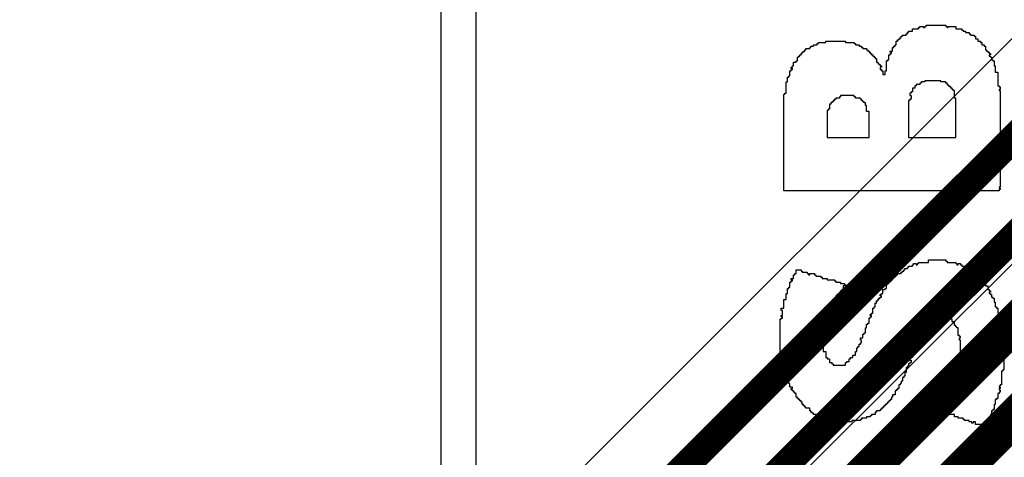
# Model space of a CAD drawing. Header units: millimetres. Extents: x -0.08 to 3.17, y -0.08 to 4.88.
# Tile 123 of 256: x 0.54 to 0.75, y 2.88 to 2.97. Entities that reach past the tile are written whole.
import ezdxf

# ---------------------------------------------------------------- set-up
doc = ezdxf.new("R2010")
doc.units = ezdxf.units.MM
doc.header["$MEASUREMENT"] = 0
for name, color, linetype in [('MidLayer2', 76, 'Continuous'), ('TopLayer', 1, 'Continuous'), ('TopOverlay', 2, 'Continuous')]:
    doc.layers.add(name, color=color, linetype=linetype)

msp = doc.modelspace()

# ---------------------------------------------------------------- linework, layer by layer
at = {"layer": 'MidLayer2'}
msp.add_line((0.86552, 3.03619), (0.64623, 2.8169), dxfattribs=at)
at = {"layer": 'MidLayer2', "const_width": 0.00787}
for points in [[(0.65276, 2.81037), (0.88569, 3.04331)], [(0.66575, 2.80368), (0.88963, 3.02756)]]:
    msp.add_lwpolyline(points, dxfattribs=at)
at = {"layer": 'TopLayer'}
msp.add_line((0.7866, 3.00474), (0.61089, 2.82903), dxfattribs=at)
at = {"layer": 'TopLayer', "const_width": 0.00591}
for points in [[(0.61712, 2.81397), (0.79724, 2.99409)], [(0.52179, 2.69783), (0.79837, 2.97441)], [(0.4988, 2.65649), (0.79704, 2.95472)], [(0.53543, 2.67344), (0.79704, 2.93504)]]:
    msp.add_lwpolyline(points, dxfattribs=at)
at = {"layer": 'TopOverlay'}
for p, q in [((0.63153, 2.75742), (0.63153, 3.06011)), ((0.63881, 3.05257), (0.63881, 2.76496)), ((0.73191, 2.97169), (0.73191, 2.97195)), ((0.73191, 2.97195), (0.73217, 2.97195)), ((0.73217, 2.97195), (0.73217, 2.97221)), ((0.73217, 2.97221), (0.73295, 2.97221)), ((0.73295, 2.97221), (0.73295, 2.97195)), ((0.73295, 2.97195), (0.73321, 2.97195)), ((0.73321, 2.97195), (0.73321, 2.97221)), ((0.73321, 2.97221), (0.73347, 2.97221)), ((0.73347, 2.97221), (0.73347, 2.97247)), ((0.73347, 2.97247), (0.73763, 2.97247)), ((0.73763, 2.97247), (0.73763, 2.97221)), ((0.73763, 2.97221), (0.73789, 2.97221)), ((0.73789, 2.97221), (0.73789, 2.97195)), ((0.73789, 2.97195), (0.73815, 2.97195)), ((0.73815, 2.97195), (0.73815, 2.97221)), ((0.73815, 2.97221), (0.73971, 2.97221)), ((0.73971, 2.97221), (0.73971, 2.97169)), ((0.728, 2.96961), (0.728, 2.96987)), ((0.728, 2.96987), (0.72826, 2.96987)), ((0.72826, 2.96987), (0.72826, 2.97013)), ((0.72826, 2.97013), (0.72852, 2.97013)), ((0.72852, 2.97013), (0.72852, 2.97039)), ((0.72852, 2.97039), (0.7293, 2.97039)), ((0.7293, 2.97039), (0.7293, 2.97065)), ((0.7293, 2.97065), (0.72956, 2.97065)), ((0.72956, 2.97065), (0.72956, 2.97091)), ((0.72956, 2.97091), (0.72982, 2.97091)), ((0.72982, 2.97091), (0.72982, 2.97117)), ((0.72982, 2.97117), (0.7306, 2.97117)), ((0.7306, 2.97117), (0.7306, 2.97169)), ((0.7306, 2.97169), (0.73191, 2.97169)), ((0.73971, 2.97169), (0.74101, 2.97169)), ((0.74101, 2.97169), (0.74101, 2.97143)), ((0.74101, 2.97143), (0.74127, 2.97143)), ((0.74127, 2.97143), (0.74127, 2.97117)), ((0.74127, 2.97117), (0.74179, 2.97117)), ((0.74179, 2.97117), (0.74179, 2.97091)), ((0.74179, 2.97091), (0.74257, 2.97091)), ((0.74257, 2.97091), (0.74257, 2.97065)), ((0.74257, 2.97065), (0.74283, 2.97065)), ((0.74283, 2.97065), (0.74283, 2.97039)), ((0.74283, 2.97039), (0.74361, 2.97039)), ((0.74361, 2.97039), (0.74361, 2.97013)), ((0.74361, 2.97013), (0.74387, 2.97013)), ((0.74387, 2.97013), (0.74387, 2.96961)), ((0.70902, 2.96753), (0.70902, 2.96779)), ((0.70902, 2.96779), (0.70928, 2.96779)), ((0.70928, 2.96779), (0.70928, 2.96805)), ((0.70928, 2.96805), (0.7098, 2.96805)), ((0.7098, 2.96805), (0.7098, 2.96831)), ((0.7098, 2.96831), (0.71058, 2.96831)), ((0.71058, 2.96831), (0.71058, 2.96857)), ((0.71058, 2.96857), (0.71084, 2.96857)), ((0.71084, 2.96857), (0.71084, 2.96883)), ((0.71084, 2.96883), (0.7124, 2.96883)), ((0.7124, 2.96883), (0.7124, 2.96909)), ((0.7124, 2.96909), (0.71656, 2.96909)), ((0.71656, 2.96909), (0.71656, 2.96883)), ((0.71656, 2.96883), (0.71838, 2.96883)), ((0.71838, 2.96883), (0.71838, 2.96857)), ((0.71838, 2.96857), (0.71864, 2.96857)), ((0.71864, 2.96857), (0.71864, 2.96831)), ((0.71864, 2.96831), (0.71942, 2.96831)), ((0.71942, 2.96831), (0.71942, 2.96805)), ((0.71942, 2.96805), (0.71994, 2.96805)), ((0.71994, 2.96805), (0.71994, 2.96779)), ((0.71994, 2.96779), (0.7202, 2.96779)), ((0.7202, 2.96779), (0.7202, 2.96753)), ((0.72644, 2.96701), (0.72644, 2.96779)), ((0.72644, 2.96779), (0.7267, 2.96779)), ((0.7267, 2.96779), (0.7267, 2.96805)), ((0.7267, 2.96805), (0.72696, 2.96805)), ((0.72696, 2.96805), (0.72696, 2.96831)), ((0.72696, 2.96831), (0.72722, 2.96831)), ((0.72722, 2.96831), (0.72722, 2.96909)), ((0.72722, 2.96909), (0.72748, 2.96909)), ((0.72748, 2.96909), (0.72748, 2.96935)), ((0.72748, 2.96935), (0.72774, 2.96935)), ((0.72774, 2.96935), (0.72774, 2.96961)), ((0.72774, 2.96961), (0.728, 2.96961)), ((0.74387, 2.96961), (0.74439, 2.96961)), ((0.74439, 2.96961), (0.74439, 2.96909)), ((0.74439, 2.96909), (0.74491, 2.96909)), ((0.74491, 2.96909), (0.74491, 2.96883)), ((0.74491, 2.96883), (0.74517, 2.96883)), ((0.74517, 2.96883), (0.74517, 2.96831)), ((0.74517, 2.96831), (0.74569, 2.96831)), ((0.74569, 2.96831), (0.74569, 2.96805)), ((0.74569, 2.96805), (0.74595, 2.96805)), ((0.74595, 2.96805), (0.74595, 2.96727)), ((0.70642, 2.96493), (0.70642, 2.96571)), ((0.70642, 2.96571), (0.70668, 2.96571)), ((0.70668, 2.96571), (0.70668, 2.96597)), ((0.70668, 2.96597), (0.70694, 2.96597)), ((0.70694, 2.96597), (0.70694, 2.96623)), ((0.70694, 2.96623), (0.7072, 2.96623)), ((0.7072, 2.96623), (0.7072, 2.96649)), ((0.7072, 2.96649), (0.70746, 2.96649)), ((0.70746, 2.96649), (0.70746, 2.96675)), ((0.70746, 2.96675), (0.70772, 2.96675)), ((0.70772, 2.96675), (0.70772, 2.96701)), ((0.70772, 2.96701), (0.70798, 2.96701)), ((0.70798, 2.96701), (0.70798, 2.96727)), ((0.70798, 2.96727), (0.70824, 2.96727)), ((0.70824, 2.96727), (0.70824, 2.96753)), ((0.70824, 2.96753), (0.70902, 2.96753)), ((0.7202, 2.96753), (0.72098, 2.96753)), ((0.72098, 2.96753), (0.72098, 2.96727)), ((0.72098, 2.96727), (0.72124, 2.96727)), ((0.72124, 2.96727), (0.72124, 2.96701)), ((0.72124, 2.96701), (0.7215, 2.96701)), ((0.7215, 2.96701), (0.7215, 2.96675)), ((0.7215, 2.96675), (0.72176, 2.96675)), ((0.72176, 2.96675), (0.72176, 2.96649)), ((0.72176, 2.96649), (0.72202, 2.96649)), ((0.72202, 2.96649), (0.72202, 2.96623)), ((0.72202, 2.96623), (0.72228, 2.96623)), ((0.72228, 2.96623), (0.72228, 2.96597)), ((0.72228, 2.96597), (0.72254, 2.96597)), ((0.72254, 2.96597), (0.72254, 2.96571)), ((0.72254, 2.96571), (0.7228, 2.96571)), ((0.7228, 2.96571), (0.7228, 2.96545)), ((0.72566, 2.96519), (0.72566, 2.96623)), ((0.72566, 2.96623), (0.72592, 2.96623)), ((0.72592, 2.96675), (0.72592, 2.96701)), ((0.72592, 2.96701), (0.72644, 2.96701)), ((0.72618, 2.96675), (0.72592, 2.96675)), ((0.72592, 2.96623), (0.72592, 2.96649)), ((0.72592, 2.96649), (0.72618, 2.96649)), ((0.72618, 2.96649), (0.72618, 2.96675)), ((0.74595, 2.96727), (0.74621, 2.96727)), ((0.74621, 2.96727), (0.74621, 2.96701)), ((0.74621, 2.96701), (0.74647, 2.96701)), ((0.74647, 2.96701), (0.74647, 2.96675)), ((0.74647, 2.96675), (0.74673, 2.96675)), ((0.74673, 2.96675), (0.74673, 2.96649)), ((0.74673, 2.96649), (0.74699, 2.96649)), ((0.74699, 2.96623), (0.74673, 2.96623)), ((0.74673, 2.96623), (0.74673, 2.96597)), ((0.74673, 2.96597), (0.74699, 2.96597)), ((0.74699, 2.96649), (0.74699, 2.96623)), ((0.74699, 2.96597), (0.74699, 2.96571)), ((0.74699, 2.96571), (0.74725, 2.96571)), ((0.74725, 2.96571), (0.74725, 2.96519)), ((0.70538, 2.96363), (0.70538, 2.96389)), ((0.70538, 2.96389), (0.70564, 2.96389)), ((0.70564, 2.96389), (0.70564, 2.96467)), ((0.70564, 2.96467), (0.70616, 2.96467)), ((0.70616, 2.96467), (0.70616, 2.96493)), ((0.70616, 2.96493), (0.70642, 2.96493)), ((0.7228, 2.96545), (0.72306, 2.96545)), ((0.72306, 2.96545), (0.72306, 2.96467)), ((0.72306, 2.96467), (0.72332, 2.96467)), ((0.72332, 2.96467), (0.72332, 2.96441)), ((0.72332, 2.96441), (0.72358, 2.96441)), ((0.72358, 2.96441), (0.72358, 2.96415)), ((0.72358, 2.96415), (0.72384, 2.96415)), ((0.72384, 2.96415), (0.72384, 2.96389)), ((0.72384, 2.96389), (0.7241, 2.96389)), ((0.7241, 2.96389), (0.7241, 2.96363)), ((0.72514, 2.96285), (0.72514, 2.96493)), ((0.72514, 2.96493), (0.7254, 2.96493)), ((0.7254, 2.96493), (0.7254, 2.96519)), ((0.7254, 2.96519), (0.72566, 2.96519)), ((0.74725, 2.96519), (0.74751, 2.96519)), ((0.74751, 2.96519), (0.74751, 2.96493)), ((0.74751, 2.96493), (0.74777, 2.96493)), ((0.74777, 2.96493), (0.74777, 2.96389)), ((0.74777, 2.96389), (0.74803, 2.96389)), ((0.74803, 2.96389), (0.74803, 2.96259)), ((0.7046, 2.96155), (0.7046, 2.96181)), ((0.7046, 2.96181), (0.70486, 2.96181)), ((0.70486, 2.96181), (0.70486, 2.96285)), ((0.70486, 2.96285), (0.70512, 2.96285)), ((0.70512, 2.96337), (0.70512, 2.96363)), ((0.70512, 2.96363), (0.70538, 2.96363)), ((0.70538, 2.96337), (0.70512, 2.96337)), ((0.70512, 2.96285), (0.70512, 2.96311)), ((0.70512, 2.96311), (0.70538, 2.96311)), ((0.70538, 2.96311), (0.70538, 2.96337)), ((0.7241, 2.96363), (0.72384, 2.96363)), ((0.72384, 2.96363), (0.72384, 2.96311)), ((0.72384, 2.96311), (0.7241, 2.96311)), ((0.7241, 2.96311), (0.7241, 2.96285)), ((0.7241, 2.96285), (0.72436, 2.96285)), ((0.72436, 2.96285), (0.72436, 2.96207)), ((0.72436, 2.96207), (0.72488, 2.96207)), ((0.72488, 2.96207), (0.72488, 2.96285)), ((0.72488, 2.96285), (0.72514, 2.96285)), ((0.74803, 2.96259), (0.74855, 2.96259)), ((0.74855, 2.96259), (0.74855, 2.95973)), ((0.70408, 2.95817), (0.70408, 2.96051)), ((0.70408, 2.96051), (0.70434, 2.96051)), ((0.70434, 2.96051), (0.70434, 2.96155)), ((0.70434, 2.96155), (0.7046, 2.96155)), ((0.73139, 2.95973), (0.73113, 2.95973)), ((0.73113, 2.95973), (0.73113, 2.95921)), ((0.73217, 2.95999), (0.73139, 2.95999)), ((0.73139, 2.95999), (0.73139, 2.95973)), ((0.73243, 2.96025), (0.73217, 2.96025)), ((0.73217, 2.96025), (0.73217, 2.95999)), ((0.73321, 2.96051), (0.73243, 2.96051)), ((0.73243, 2.96051), (0.73243, 2.96025)), ((0.73659, 2.96077), (0.73321, 2.96077)), ((0.73321, 2.96077), (0.73321, 2.96051)), ((0.73659, 2.96051), (0.73659, 2.96077)), ((0.73763, 2.96051), (0.73659, 2.96051)), ((0.73763, 2.96025), (0.73763, 2.96051)), ((0.73789, 2.96025), (0.73763, 2.96025)), ((0.73789, 2.95999), (0.73789, 2.96025)), ((0.73815, 2.95999), (0.73789, 2.95999)), ((0.73815, 2.95973), (0.73815, 2.95999)), ((0.73841, 2.95973), (0.73815, 2.95973)), ((0.73841, 2.95947), (0.73841, 2.95973)), ((0.74855, 2.95973), (0.74881, 2.95973)), ((0.74881, 2.95973), (0.74881, 2.95947)), ((0.70356, 2.93763), (0.70356, 2.95791)), ((0.70356, 2.95791), (0.70382, 2.95791)), ((0.70382, 2.95791), (0.70382, 2.95817)), ((0.70382, 2.95817), (0.70408, 2.95817)), ((0.71838, 2.95765), (0.71552, 2.95765)), ((0.71552, 2.95765), (0.71552, 2.95739)), ((0.71838, 2.95739), (0.71838, 2.95765)), ((0.73034, 2.95817), (0.73008, 2.95817)), ((0.73008, 2.95817), (0.73008, 2.95765)), ((0.73008, 2.95765), (0.73034, 2.95765)), ((0.7306, 2.95843), (0.73034, 2.95843)), ((0.73034, 2.95843), (0.73034, 2.95817)), ((0.73034, 2.95765), (0.73034, 2.95687)), ((0.73113, 2.95921), (0.7306, 2.95921)), ((0.7306, 2.95921), (0.7306, 2.95843)), ((0.73867, 2.95947), (0.73841, 2.95947)), ((0.73867, 2.95921), (0.73867, 2.95947)), ((0.73893, 2.95921), (0.73867, 2.95921)), ((0.73893, 2.95895), (0.73893, 2.95921)), ((0.73919, 2.95895), (0.73893, 2.95895)), ((0.73919, 2.95869), (0.73919, 2.95895)), ((0.73945, 2.95869), (0.73919, 2.95869)), ((0.73945, 2.95713), (0.73945, 2.95869)), ((0.74881, 2.95947), (0.74907, 2.95947)), ((0.74907, 2.95895), (0.74881, 2.95895)), ((0.74881, 2.95895), (0.74881, 2.95869)), ((0.74881, 2.95869), (0.74907, 2.95869)), ((0.74907, 2.95947), (0.74907, 2.95895)), ((0.74907, 2.95869), (0.74907, 2.93841)), ((0.71344, 2.95583), (0.71318, 2.95583)), ((0.71318, 2.95583), (0.71318, 2.95479)), ((0.71344, 2.95609), (0.71344, 2.95583)), ((0.7137, 2.95609), (0.71344, 2.95609)), ((0.71396, 2.95635), (0.7137, 2.95635)), ((0.7137, 2.95635), (0.7137, 2.95609)), ((0.71422, 2.95661), (0.71396, 2.95661)), ((0.71396, 2.95661), (0.71396, 2.95635)), ((0.71448, 2.95687), (0.71422, 2.95687)), ((0.71422, 2.95687), (0.71422, 2.95661)), ((0.71526, 2.95713), (0.71448, 2.95713)), ((0.71448, 2.95713), (0.71448, 2.95687)), ((0.71552, 2.95739), (0.71526, 2.95739)), ((0.71526, 2.95739), (0.71526, 2.95713)), ((0.71864, 2.95739), (0.71838, 2.95739)), ((0.71864, 2.95713), (0.71864, 2.95739)), ((0.71968, 2.95713), (0.71864, 2.95713)), ((0.71968, 2.95687), (0.71968, 2.95713)), ((0.71994, 2.95687), (0.71968, 2.95687)), ((0.71994, 2.95661), (0.71994, 2.95687)), ((0.7202, 2.95661), (0.71994, 2.95661)), ((0.7202, 2.95635), (0.7202, 2.95661)), ((0.72046, 2.95635), (0.7202, 2.95635)), ((0.72046, 2.95609), (0.72046, 2.95635)), ((0.72072, 2.95609), (0.72046, 2.95609)), ((0.72072, 2.95557), (0.72072, 2.95609)), ((0.72098, 2.95557), (0.72072, 2.95557)), ((0.72098, 2.95427), (0.72098, 2.95557)), ((0.73008, 2.95661), (0.72982, 2.95661)), ((0.72982, 2.95661), (0.72982, 2.94881)), ((0.73034, 2.95687), (0.73008, 2.95687)), ((0.73008, 2.95687), (0.73008, 2.95661)), ((0.73971, 2.95713), (0.73945, 2.95713)), ((0.73971, 2.95037), (0.73971, 2.95713)), ((0.71292, 2.95453), (0.71266, 2.95453)), ((0.71266, 2.95453), (0.71266, 2.94881)), ((0.71318, 2.95479), (0.71292, 2.95479)), ((0.71292, 2.95479), (0.71292, 2.95453)), ((0.7215, 2.95427), (0.72098, 2.95427)), ((0.7215, 2.94881), (0.7215, 2.95427)), ((0.73971, 2.95011), (0.73971, 2.95037)), ((0.73971, 2.94881), (0.73971, 2.95011)), ((0.71266, 2.94881), (0.7215, 2.94881)), ((0.72982, 2.94881), (0.73971, 2.94881)), ((0.74881, 2.93763), (0.70356, 2.93763)), ((0.74907, 2.93841), (0.74881, 2.93841)), ((0.74881, 2.93841), (0.74881, 2.93815)), ((0.74881, 2.93815), (0.74907, 2.93815)), ((0.74907, 2.93789), (0.74881, 2.93789)), ((0.74881, 2.93789), (0.74881, 2.93763)), ((0.74907, 2.93815), (0.74907, 2.93789)), ((0.73086, 2.92203), (0.73086, 2.92229)), ((0.73086, 2.92229), (0.73139, 2.92229)), ((0.73139, 2.92229), (0.73139, 2.92203)), ((0.73165, 2.92203), (0.73165, 2.92229)), ((0.73165, 2.92229), (0.73191, 2.92229)), ((0.73191, 2.92229), (0.73191, 2.92255)), ((0.73191, 2.92255), (0.73399, 2.92255)), ((0.73399, 2.92255), (0.73399, 2.92307)), ((0.73399, 2.92307), (0.73763, 2.92307)), ((0.73763, 2.92307), (0.73763, 2.92281)), ((0.73763, 2.92281), (0.73789, 2.92281)), ((0.73789, 2.92281), (0.73789, 2.92255)), ((0.73789, 2.92255), (0.73971, 2.92255)), ((0.73971, 2.92255), (0.73971, 2.92229)), ((0.73971, 2.92229), (0.73997, 2.92229)), ((0.73997, 2.92229), (0.73997, 2.92203)), ((0.74023, 2.92203), (0.74023, 2.92229)), ((0.74023, 2.92229), (0.74075, 2.92229)), ((0.74075, 2.92229), (0.74075, 2.92203)), ((0.7059, 2.91995), (0.7059, 2.92021)), ((0.7059, 2.92021), (0.70616, 2.92021)), ((0.70616, 2.92021), (0.70616, 2.92099)), ((0.70616, 2.92099), (0.7072, 2.92099)), ((0.7072, 2.92099), (0.7072, 2.92073)), ((0.7072, 2.92073), (0.70746, 2.92073)), ((0.70746, 2.92073), (0.70746, 2.92047)), ((0.70746, 2.92047), (0.7085, 2.92047)), ((0.7085, 2.92047), (0.7085, 2.92021)), ((0.7085, 2.92021), (0.70876, 2.92021)), ((0.70876, 2.92021), (0.70876, 2.91995)), ((0.70902, 2.91995), (0.70902, 2.92021)), ((0.70902, 2.92021), (0.71006, 2.92021)), ((0.71006, 2.92021), (0.71006, 2.91995)), ((0.72748, 2.91995), (0.72748, 2.92021)), ((0.72748, 2.92021), (0.72826, 2.92021)), ((0.72826, 2.92021), (0.72826, 2.92047)), ((0.72826, 2.92047), (0.72852, 2.92047)), ((0.72852, 2.92047), (0.72852, 2.92073)), ((0.72852, 2.92073), (0.72878, 2.92073)), ((0.72878, 2.92073), (0.72878, 2.92099)), ((0.72878, 2.92099), (0.72904, 2.92099)), ((0.72904, 2.92099), (0.72904, 2.92125)), ((0.72904, 2.92125), (0.72956, 2.92125)), ((0.72956, 2.92125), (0.72956, 2.92151)), ((0.72956, 2.92151), (0.72982, 2.92151)), ((0.72982, 2.92151), (0.72982, 2.92177)), ((0.72982, 2.92177), (0.7306, 2.92177)), ((0.7306, 2.92177), (0.7306, 2.92203)), ((0.7306, 2.92203), (0.73086, 2.92203)), ((0.73139, 2.92203), (0.73165, 2.92203)), ((0.73997, 2.92203), (0.74023, 2.92203)), ((0.74075, 2.92203), (0.74101, 2.92203)), ((0.74101, 2.92203), (0.74101, 2.92177)), ((0.74101, 2.92177), (0.74179, 2.92177)), ((0.74179, 2.92177), (0.74179, 2.92151)), ((0.74179, 2.92151), (0.74205, 2.92151)), ((0.74205, 2.92151), (0.74205, 2.92125)), ((0.74205, 2.92125), (0.74283, 2.92125)), ((0.74283, 2.92125), (0.74283, 2.92099)), ((0.74283, 2.92099), (0.74309, 2.92099)), ((0.74309, 2.92099), (0.74309, 2.92047)), ((0.74309, 2.92047), (0.74361, 2.92047)), ((0.74361, 2.92047), (0.74361, 2.92021)), ((0.74361, 2.92021), (0.74413, 2.92021)), ((0.74413, 2.92021), (0.74413, 2.91995)), ((0.70486, 2.91735), (0.70486, 2.91839)), ((0.70486, 2.91839), (0.70512, 2.91839)), ((0.70512, 2.91891), (0.70512, 2.91917)), ((0.70512, 2.91917), (0.70564, 2.91917)), ((0.70538, 2.91891), (0.70512, 2.91891)), ((0.70512, 2.91839), (0.70512, 2.91865)), ((0.70512, 2.91865), (0.70538, 2.91865)), ((0.70538, 2.91865), (0.70538, 2.91891)), ((0.70564, 2.91917), (0.70564, 2.91995)), ((0.70564, 2.91995), (0.7059, 2.91995)), ((0.70876, 2.91995), (0.70902, 2.91995)), ((0.71006, 2.91995), (0.71032, 2.91995)), ((0.71032, 2.91995), (0.71032, 2.91969)), ((0.71032, 2.91969), (0.71136, 2.91969)), ((0.71136, 2.91969), (0.71136, 2.91943)), ((0.71136, 2.91943), (0.71162, 2.91943)), ((0.71162, 2.91943), (0.71162, 2.91917)), ((0.71162, 2.91917), (0.71266, 2.91917)), ((0.71266, 2.91917), (0.71266, 2.91891)), ((0.71266, 2.91891), (0.71422, 2.91891)), ((0.71422, 2.91891), (0.71422, 2.91865)), ((0.71422, 2.91865), (0.71448, 2.91865)), ((0.71448, 2.91865), (0.71448, 2.91839)), ((0.71448, 2.91839), (0.71552, 2.91839)), ((0.71552, 2.91839), (0.71552, 2.91813)), ((0.71552, 2.91813), (0.7163, 2.91813)), ((0.7163, 2.91813), (0.7163, 2.91787)), ((0.7254, 2.91787), (0.7254, 2.91813)), ((0.7254, 2.91813), (0.72566, 2.91813)), ((0.72566, 2.91813), (0.72566, 2.91839)), ((0.72566, 2.91839), (0.72592, 2.91839)), ((0.72592, 2.91839), (0.72592, 2.91865)), ((0.72592, 2.91865), (0.72618, 2.91865)), ((0.72618, 2.91865), (0.72618, 2.91891)), ((0.72618, 2.91891), (0.72644, 2.91891)), ((0.72644, 2.91891), (0.72644, 2.91917)), ((0.72644, 2.91917), (0.7267, 2.91917)), ((0.7267, 2.91917), (0.7267, 2.91943)), ((0.7267, 2.91943), (0.72696, 2.91943)), ((0.72696, 2.91943), (0.72696, 2.91969)), ((0.72696, 2.91969), (0.72722, 2.91969)), ((0.72722, 2.91969), (0.72722, 2.91995)), ((0.72722, 2.91995), (0.72748, 2.91995)), ((0.74413, 2.91995), (0.74439, 2.91995)), ((0.74439, 2.91995), (0.74439, 2.91969)), ((0.74439, 2.91969), (0.74465, 2.91969)), ((0.74465, 2.91969), (0.74465, 2.91943)), ((0.74465, 2.91943), (0.74491, 2.91943)), ((0.74491, 2.91943), (0.74491, 2.91917)), ((0.74491, 2.91917), (0.74517, 2.91917)), ((0.74517, 2.91917), (0.74517, 2.91839)), ((0.74517, 2.91839), (0.74569, 2.91839)), ((0.74569, 2.91839), (0.74569, 2.91813)), ((0.74569, 2.91813), (0.74595, 2.91813)), ((0.74595, 2.91813), (0.74595, 2.91761)), ((0.70408, 2.91474), (0.70408, 2.91604)), ((0.70408, 2.91604), (0.70434, 2.91604)), ((0.70434, 2.91604), (0.70434, 2.91709)), ((0.70434, 2.91709), (0.7046, 2.91709)), ((0.7046, 2.91709), (0.7046, 2.91735)), ((0.7046, 2.91735), (0.70486, 2.91735)), ((0.71526, 2.91604), (0.715, 2.91604)), ((0.715, 2.91604), (0.715, 2.91578)), ((0.71552, 2.9163), (0.71526, 2.9163)), ((0.71526, 2.9163), (0.71526, 2.91604)), ((0.71578, 2.91656), (0.71552, 2.91656)), ((0.71552, 2.91656), (0.71552, 2.9163)), ((0.71604, 2.91683), (0.71578, 2.91683)), ((0.71578, 2.91683), (0.71578, 2.91656)), ((0.71656, 2.91761), (0.71604, 2.91761)), ((0.71604, 2.91761), (0.71604, 2.91683)), ((0.7163, 2.91787), (0.71656, 2.91787)), ((0.71656, 2.91787), (0.71656, 2.91761)), ((0.7241, 2.91578), (0.7241, 2.91604)), ((0.7241, 2.91604), (0.72436, 2.91604)), ((0.72436, 2.91604), (0.72436, 2.91683)), ((0.72436, 2.91683), (0.72488, 2.91683)), ((0.72488, 2.91683), (0.72488, 2.91709)), ((0.72488, 2.91709), (0.72514, 2.91709)), ((0.72514, 2.91709), (0.72514, 2.91787)), ((0.72514, 2.91787), (0.7254, 2.91787)), ((0.74595, 2.91761), (0.74647, 2.91761)), ((0.74647, 2.91761), (0.74647, 2.91683)), ((0.74647, 2.91683), (0.74673, 2.91683)), ((0.74673, 2.91683), (0.74673, 2.91656)), ((0.74673, 2.91656), (0.74699, 2.91656)), ((0.74699, 2.9163), (0.74673, 2.9163)), ((0.74673, 2.9163), (0.74673, 2.91604)), ((0.74673, 2.91604), (0.74699, 2.91604)), ((0.74699, 2.91656), (0.74699, 2.9163)), ((0.74699, 2.91604), (0.74699, 2.91578)), ((0.70356, 2.91292), (0.70356, 2.91474)), ((0.70356, 2.91474), (0.70408, 2.91474)), ((0.71448, 2.91474), (0.71396, 2.91474)), ((0.71396, 2.91474), (0.71396, 2.91396)), ((0.71474, 2.91552), (0.71448, 2.91552)), ((0.71448, 2.91552), (0.71448, 2.91474)), ((0.715, 2.91578), (0.71474, 2.91578)), ((0.71474, 2.91578), (0.71474, 2.91552)), ((0.72306, 2.91396), (0.72306, 2.91448)), ((0.72306, 2.91448), (0.72332, 2.91448)), ((0.72332, 2.91448), (0.72332, 2.91474)), ((0.72332, 2.91474), (0.72358, 2.91474)), ((0.72358, 2.91474), (0.72358, 2.915)), ((0.72358, 2.915), (0.72384, 2.915)), ((0.72384, 2.91552), (0.72384, 2.91578)), ((0.72384, 2.91578), (0.7241, 2.91578)), ((0.7241, 2.91552), (0.72384, 2.91552)), ((0.72384, 2.915), (0.72384, 2.91526)), ((0.72384, 2.91526), (0.7241, 2.91526)), ((0.7241, 2.91526), (0.7241, 2.91552)), ((0.74699, 2.91578), (0.74725, 2.91578)), ((0.74725, 2.91578), (0.74725, 2.91526)), ((0.74725, 2.91526), (0.74751, 2.91526)), ((0.74751, 2.91526), (0.74751, 2.915)), ((0.74751, 2.915), (0.74777, 2.915)), ((0.74777, 2.915), (0.74777, 2.91422)), ((0.74777, 2.91422), (0.74803, 2.91422)), ((0.74803, 2.91422), (0.74803, 2.91318)), ((0.70304, 2.9124), (0.70304, 2.91292)), ((0.70304, 2.91292), (0.70356, 2.91292)), ((0.7033, 2.9124), (0.70304, 2.9124)), ((0.7033, 2.91136), (0.7033, 2.9124)), ((0.71318, 2.91214), (0.71266, 2.91214)), ((0.71266, 2.91214), (0.71266, 2.91084)), ((0.71344, 2.91292), (0.71318, 2.91292)), ((0.71318, 2.91292), (0.71318, 2.91214)), ((0.7137, 2.9137), (0.71344, 2.9137)), ((0.71344, 2.9137), (0.71344, 2.91344)), ((0.71344, 2.91344), (0.7137, 2.91344)), ((0.7137, 2.91318), (0.71344, 2.91318)), ((0.71344, 2.91318), (0.71344, 2.91292)), ((0.71396, 2.91396), (0.7137, 2.91396)), ((0.7137, 2.91396), (0.7137, 2.9137)), ((0.7137, 2.91344), (0.7137, 2.91318)), ((0.72228, 2.91188), (0.72228, 2.91292)), ((0.72228, 2.91292), (0.72254, 2.91292)), ((0.72254, 2.91292), (0.72254, 2.91318)), ((0.72254, 2.91318), (0.7228, 2.91318)), ((0.7228, 2.91318), (0.7228, 2.91396)), ((0.7228, 2.91396), (0.72306, 2.91396)), ((0.74803, 2.91318), (0.74829, 2.91318)), ((0.74829, 2.91318), (0.74829, 2.91292)), ((0.74829, 2.91292), (0.74855, 2.91292)), ((0.74855, 2.91292), (0.74855, 2.91188)), ((0.70278, 2.90356), (0.70278, 2.91058)), ((0.70278, 2.91058), (0.70304, 2.91058)), ((0.70304, 2.9111), (0.70304, 2.91136)), ((0.70304, 2.91136), (0.7033, 2.91136)), ((0.7033, 2.9111), (0.70304, 2.9111)), ((0.70304, 2.91058), (0.70304, 2.91084)), ((0.70304, 2.91084), (0.7033, 2.91084)), ((0.7033, 2.91084), (0.7033, 2.9111)), ((0.71266, 2.91084), (0.7124, 2.91084)), ((0.7124, 2.91084), (0.7124, 2.90928)), ((0.7215, 2.9098), (0.7215, 2.91084)), ((0.7215, 2.91084), (0.72176, 2.91084)), ((0.72176, 2.91136), (0.72176, 2.91162)), ((0.72176, 2.91162), (0.72202, 2.91162)), ((0.72202, 2.91136), (0.72176, 2.91136)), ((0.72176, 2.91084), (0.72176, 2.9111)), ((0.72176, 2.9111), (0.72202, 2.9111)), ((0.72202, 2.91162), (0.72202, 2.91188)), ((0.72202, 2.91188), (0.72228, 2.91188)), ((0.72202, 2.9111), (0.72202, 2.91136)), ((0.73477, 2.91006), (0.73451, 2.91006)), ((0.73451, 2.91006), (0.73451, 2.9098)), ((0.73555, 2.91058), (0.73477, 2.91058)), ((0.73477, 2.91058), (0.73477, 2.91006)), ((0.73815, 2.91084), (0.73555, 2.91084)), ((0.73555, 2.91084), (0.73555, 2.91058)), ((0.73815, 2.91058), (0.73815, 2.91084)), ((0.73893, 2.91058), (0.73815, 2.91058)), ((0.73893, 2.91006), (0.73893, 2.91058)), ((0.73945, 2.91006), (0.73893, 2.91006)), ((0.73945, 2.90928), (0.73945, 2.91006)), ((0.74855, 2.91188), (0.74881, 2.91188)), ((0.74881, 2.91188), (0.74881, 2.91162)), ((0.74881, 2.91162), (0.74907, 2.91162)), ((0.74907, 2.91058), (0.74881, 2.91058)), ((0.74881, 2.91058), (0.74881, 2.91032)), ((0.74881, 2.91032), (0.74907, 2.91032)), ((0.74907, 2.91162), (0.74907, 2.91058)), ((0.74907, 2.91032), (0.74907, 2.91006)), ((0.74907, 2.91006), (0.74933, 2.91006)), ((0.74933, 2.91006), (0.74933, 2.9072)), ((0.7124, 2.90928), (0.71188, 2.90928)), ((0.71188, 2.90928), (0.71188, 2.90382)), ((0.72072, 2.90772), (0.72072, 2.90876)), ((0.72072, 2.90876), (0.72098, 2.90876)), ((0.72098, 2.90876), (0.72098, 2.90954)), ((0.72098, 2.90954), (0.72124, 2.90954)), ((0.72124, 2.90954), (0.72124, 2.9098)), ((0.72124, 2.9098), (0.7215, 2.9098)), ((0.73295, 2.90798), (0.73269, 2.90798)), ((0.73269, 2.90798), (0.73269, 2.9072)), ((0.73321, 2.90824), (0.73295, 2.90824)), ((0.73295, 2.90824), (0.73295, 2.90798)), ((0.73347, 2.90876), (0.73321, 2.90876)), ((0.73321, 2.90876), (0.73321, 2.90824)), ((0.73373, 2.90902), (0.73347, 2.90902)), ((0.73347, 2.90902), (0.73347, 2.90876)), ((0.73399, 2.90928), (0.73373, 2.90928)), ((0.73373, 2.90928), (0.73373, 2.90902)), ((0.73425, 2.90954), (0.73399, 2.90954)), ((0.73399, 2.90954), (0.73399, 2.90928)), ((0.73451, 2.9098), (0.73425, 2.9098)), ((0.73425, 2.9098), (0.73425, 2.90954)), ((0.73971, 2.90928), (0.73945, 2.90928)), ((0.73971, 2.90902), (0.73971, 2.90928)), ((0.73997, 2.90902), (0.73971, 2.90902)), ((0.73997, 2.90876), (0.73997, 2.90902)), ((0.74023, 2.90876), (0.73997, 2.90876)), ((0.74023, 2.9072), (0.74023, 2.90876)), ((0.71968, 2.90616), (0.71968, 2.90668)), ((0.71968, 2.90668), (0.7202, 2.90668)), ((0.71994, 2.90616), (0.71968, 2.90616)), ((0.71994, 2.90564), (0.71994, 2.90616)), ((0.7202, 2.90668), (0.7202, 2.90746)), ((0.7202, 2.90746), (0.72046, 2.90746)), ((0.72046, 2.90746), (0.72046, 2.90772)), ((0.72046, 2.90772), (0.72072, 2.90772)), ((0.73217, 2.90642), (0.73191, 2.90642)), ((0.73191, 2.90642), (0.73191, 2.90564)), ((0.73243, 2.90694), (0.73217, 2.90694)), ((0.73217, 2.90694), (0.73217, 2.90642)), ((0.73269, 2.9072), (0.73243, 2.9072)), ((0.73243, 2.9072), (0.73243, 2.90694)), ((0.74049, 2.9072), (0.74023, 2.9072)), ((0.74049, 2.90694), (0.74049, 2.9072)), ((0.74075, 2.90694), (0.74049, 2.90694)), ((0.74049, 2.90616), (0.74049, 2.90668)), ((0.74049, 2.90668), (0.74075, 2.90668)), ((0.74075, 2.90616), (0.74049, 2.90616)), ((0.74075, 2.90668), (0.74075, 2.90694)), ((0.74075, 2.90278), (0.74075, 2.90616)), ((0.74933, 2.9072), (0.74985, 2.9072)), ((0.74985, 2.9072), (0.74985, 2.89992)), ((0.71188, 2.90382), (0.7124, 2.90382)), ((0.7124, 2.90382), (0.7124, 2.90252)), ((0.71864, 2.90304), (0.71864, 2.90382)), ((0.71864, 2.90382), (0.7189, 2.90382)), ((0.7189, 2.90382), (0.7189, 2.9046)), ((0.7189, 2.9046), (0.71916, 2.9046)), ((0.71916, 2.9046), (0.71916, 2.90486)), ((0.71916, 2.90486), (0.71942, 2.90486)), ((0.71942, 2.90486), (0.71942, 2.90538)), ((0.71942, 2.90538), (0.71968, 2.90538)), ((0.71968, 2.90538), (0.71968, 2.90564)), ((0.71968, 2.90564), (0.71994, 2.90564)), ((0.73139, 2.9046), (0.73113, 2.9046)), ((0.73113, 2.9046), (0.73113, 2.90356)), ((0.73165, 2.90538), (0.73139, 2.90538)), ((0.73139, 2.90538), (0.73139, 2.9046)), ((0.73191, 2.90564), (0.73165, 2.90564)), ((0.73165, 2.90564), (0.73165, 2.90538)), ((0.70304, 2.90356), (0.70278, 2.90356)), ((0.70304, 2.9033), (0.70304, 2.90356)), ((0.7033, 2.9033), (0.70304, 2.9033)), ((0.70304, 2.90252), (0.70304, 2.90278)), ((0.70304, 2.90278), (0.7033, 2.90278)), ((0.7033, 2.90252), (0.70304, 2.90252)), ((0.70304, 2.90148), (0.70304, 2.902)), ((0.70304, 2.902), (0.7033, 2.902)), ((0.7033, 2.90278), (0.7033, 2.9033)), ((0.7033, 2.902), (0.7033, 2.90252)), ((0.7124, 2.90252), (0.71266, 2.90252)), ((0.71266, 2.90252), (0.71266, 2.90226)), ((0.71266, 2.90226), (0.71318, 2.90226)), ((0.71318, 2.90226), (0.71318, 2.90148)), ((0.71682, 2.90148), (0.71682, 2.90174)), ((0.71682, 2.90174), (0.71734, 2.90174)), ((0.71734, 2.90174), (0.71734, 2.90226)), ((0.71734, 2.90226), (0.7176, 2.90226)), ((0.7176, 2.90226), (0.7176, 2.90252)), ((0.7176, 2.90252), (0.71812, 2.90252)), ((0.71812, 2.90252), (0.71812, 2.90304)), ((0.71812, 2.90304), (0.71864, 2.90304)), ((0.7306, 2.90252), (0.73008, 2.90252)), ((0.73008, 2.90252), (0.73008, 2.902)), ((0.73008, 2.902), (0.73034, 2.902)), ((0.73034, 2.902), (0.73034, 2.90148)), ((0.73086, 2.9033), (0.7306, 2.9033)), ((0.7306, 2.9033), (0.7306, 2.90252)), ((0.73113, 2.90356), (0.73086, 2.90356)), ((0.73086, 2.90356), (0.73086, 2.9033)), ((0.74023, 2.89966), (0.74023, 2.90174)), ((0.74023, 2.90174), (0.74049, 2.90174)), ((0.74049, 2.90252), (0.74049, 2.90278)), ((0.74049, 2.90278), (0.74075, 2.90278)), ((0.74075, 2.90252), (0.74049, 2.90252)), ((0.74049, 2.90174), (0.74049, 2.902)), ((0.74049, 2.902), (0.74075, 2.902)), ((0.74075, 2.902), (0.74075, 2.90252)), ((0.7033, 2.90148), (0.70304, 2.90148)), ((0.7033, 2.90122), (0.7033, 2.90148)), ((0.70356, 2.90122), (0.7033, 2.90122)), ((0.70356, 2.89966), (0.70356, 2.90122)), ((0.70408, 2.89966), (0.70356, 2.89966)), ((0.70408, 2.89836), (0.70408, 2.89966)), ((0.71318, 2.90148), (0.7137, 2.90148)), ((0.7137, 2.90148), (0.7137, 2.90122)), ((0.7137, 2.90122), (0.71396, 2.90122)), ((0.71396, 2.90122), (0.71396, 2.90096)), ((0.71396, 2.90096), (0.71656, 2.90096)), ((0.71656, 2.90096), (0.71656, 2.90148)), ((0.71656, 2.90148), (0.71682, 2.90148)), ((0.72956, 2.90044), (0.7293, 2.90044)), ((0.7293, 2.90044), (0.7293, 2.8994)), ((0.72982, 2.9007), (0.72956, 2.9007)), ((0.72956, 2.9007), (0.72956, 2.90044)), ((0.73008, 2.90122), (0.72982, 2.90122)), ((0.72982, 2.90122), (0.72982, 2.9007)), ((0.73034, 2.90148), (0.73008, 2.90148)), ((0.73008, 2.90148), (0.73008, 2.90122)), ((0.73971, 2.89836), (0.73971, 2.89966)), ((0.73971, 2.89966), (0.74023, 2.89966)), ((0.74959, 2.89966), (0.74933, 2.89966)), ((0.74933, 2.89966), (0.74933, 2.8968)), ((0.74985, 2.89992), (0.74959, 2.89992)), ((0.74959, 2.89992), (0.74959, 2.89966)), ((0.70434, 2.89836), (0.70408, 2.89836)), ((0.70434, 2.89732), (0.70434, 2.89836)), ((0.72852, 2.89758), (0.72826, 2.89758)), ((0.72826, 2.89758), (0.72826, 2.89706)), ((0.72878, 2.89836), (0.72852, 2.89836)), ((0.72852, 2.89836), (0.72852, 2.89758)), ((0.72904, 2.89862), (0.72878, 2.89862)), ((0.72878, 2.89862), (0.72878, 2.89836)), ((0.7293, 2.8994), (0.72904, 2.8994)), ((0.72904, 2.8994), (0.72904, 2.89862)), ((0.73945, 2.89732), (0.73945, 2.89836)), ((0.73945, 2.89836), (0.73971, 2.89836)), ((0.7046, 2.89732), (0.70434, 2.89732)), ((0.7046, 2.89706), (0.7046, 2.89732)), ((0.70486, 2.89706), (0.7046, 2.89706)), ((0.70486, 2.89628), (0.70486, 2.89706)), ((0.70538, 2.89628), (0.70486, 2.89628)), ((0.70512, 2.89576), (0.70512, 2.89602)), ((0.70512, 2.89602), (0.70538, 2.89602)), ((0.70538, 2.89576), (0.70512, 2.89576)), ((0.70538, 2.89602), (0.70538, 2.89628)), ((0.70538, 2.8955), (0.70538, 2.89576)), ((0.70564, 2.8955), (0.70538, 2.8955)), ((0.70564, 2.89524), (0.70564, 2.8955)), ((0.72722, 2.8955), (0.72696, 2.8955)), ((0.72696, 2.8955), (0.72696, 2.89472)), ((0.72748, 2.89576), (0.72722, 2.89576)), ((0.72722, 2.89576), (0.72722, 2.8955)), ((0.72774, 2.89602), (0.72748, 2.89602)), ((0.72748, 2.89602), (0.72748, 2.89576)), ((0.728, 2.8968), (0.72774, 2.8968)), ((0.72774, 2.8968), (0.72774, 2.89602)), ((0.72826, 2.89706), (0.728, 2.89706)), ((0.728, 2.89706), (0.728, 2.8968)), ((0.73815, 2.89524), (0.73815, 2.8955)), ((0.73815, 2.8955), (0.73841, 2.8955)), ((0.73841, 2.89602), (0.73841, 2.89628)), ((0.73841, 2.89628), (0.73893, 2.89628)), ((0.73867, 2.89602), (0.73841, 2.89602)), ((0.73841, 2.8955), (0.73841, 2.89576)), ((0.73841, 2.89576), (0.73867, 2.89576)), ((0.73867, 2.89576), (0.73867, 2.89602)), ((0.73893, 2.89628), (0.73893, 2.89706)), ((0.73893, 2.89706), (0.73919, 2.89706)), ((0.73919, 2.89706), (0.73919, 2.89732)), ((0.73919, 2.89732), (0.73945, 2.89732)), ((0.74907, 2.89654), (0.74881, 2.89654)), ((0.74881, 2.89654), (0.74881, 2.89628)), ((0.74881, 2.89628), (0.74907, 2.89628)), ((0.74907, 2.89602), (0.74881, 2.89602)), ((0.74881, 2.89602), (0.74881, 2.89576)), ((0.74881, 2.89576), (0.74907, 2.89576)), ((0.74933, 2.8968), (0.74907, 2.8968)), ((0.74907, 2.8968), (0.74907, 2.89654)), ((0.74907, 2.89628), (0.74907, 2.89602)), ((0.74907, 2.89576), (0.74907, 2.89524)), ((0.7059, 2.89524), (0.70564, 2.89524)), ((0.7059, 2.89498), (0.7059, 2.89524)), ((0.70616, 2.89498), (0.7059, 2.89498)), ((0.70616, 2.8942), (0.70616, 2.89498)), ((0.70642, 2.8942), (0.70616, 2.8942)), ((0.70642, 2.89394), (0.70642, 2.8942)), ((0.70668, 2.89394), (0.70642, 2.89394)), ((0.70668, 2.89368), (0.70668, 2.89394)), ((0.70694, 2.89368), (0.70668, 2.89368)), ((0.70694, 2.89342), (0.70694, 2.89368)), ((0.7072, 2.89342), (0.70694, 2.89342)), ((0.7072, 2.89316), (0.7072, 2.89342)), ((0.72592, 2.89342), (0.72566, 2.89342)), ((0.72566, 2.89342), (0.72566, 2.89316)), ((0.72618, 2.89368), (0.72592, 2.89368)), ((0.72592, 2.89368), (0.72592, 2.89342)), ((0.72618, 2.8942), (0.72618, 2.89394)), ((0.72644, 2.8942), (0.72618, 2.8942)), ((0.72618, 2.89394), (0.72618, 2.89368)), ((0.72696, 2.89472), (0.72644, 2.89472)), ((0.72644, 2.89472), (0.72644, 2.8942)), ((0.73659, 2.8929), (0.73659, 2.89342)), ((0.73659, 2.89342), (0.73685, 2.89342)), ((0.73685, 2.89342), (0.73685, 2.89368)), ((0.73685, 2.89368), (0.73711, 2.89368)), ((0.73711, 2.89368), (0.73711, 2.89394)), ((0.73711, 2.89394), (0.73737, 2.89394)), ((0.73737, 2.89394), (0.73737, 2.8942)), ((0.73737, 2.8942), (0.73763, 2.8942)), ((0.73763, 2.8942), (0.73763, 2.89498)), ((0.73763, 2.89498), (0.73789, 2.89498)), ((0.73789, 2.89498), (0.73789, 2.89524)), ((0.73789, 2.89524), (0.73815, 2.89524)), ((0.74829, 2.89368), (0.74803, 2.89368)), ((0.74803, 2.89368), (0.74803, 2.89264)), ((0.74855, 2.89394), (0.74829, 2.89394)), ((0.74829, 2.89394), (0.74829, 2.89368)), ((0.74881, 2.89498), (0.74855, 2.89498)), ((0.74855, 2.89498), (0.74855, 2.89394)), ((0.74907, 2.89524), (0.74881, 2.89524)), ((0.74881, 2.89524), (0.74881, 2.89498)), ((0.70746, 2.89316), (0.7072, 2.89316)), ((0.70746, 2.89264), (0.70746, 2.89316)), ((0.70772, 2.89264), (0.70746, 2.89264)), ((0.70772, 2.89238), (0.70772, 2.89264)), ((0.70798, 2.89238), (0.70772, 2.89238)), ((0.70798, 2.89212), (0.70798, 2.89238)), ((0.70824, 2.89212), (0.70798, 2.89212)), ((0.70824, 2.89186), (0.70824, 2.89212)), ((0.70902, 2.89186), (0.70824, 2.89186)), ((0.70902, 2.89134), (0.70902, 2.89186)), ((0.70928, 2.89134), (0.70902, 2.89134)), ((0.70928, 2.89108), (0.70928, 2.89134)), ((0.72384, 2.89134), (0.72306, 2.89134)), ((0.72306, 2.89134), (0.72306, 2.89108)), ((0.7241, 2.8916), (0.72384, 2.8916)), ((0.72384, 2.8916), (0.72384, 2.89134)), ((0.72436, 2.89186), (0.7241, 2.89186)), ((0.7241, 2.89186), (0.7241, 2.8916)), ((0.72462, 2.89212), (0.72436, 2.89212)), ((0.72436, 2.89212), (0.72436, 2.89186)), ((0.72488, 2.89238), (0.72462, 2.89238)), ((0.72462, 2.89238), (0.72462, 2.89212)), ((0.72514, 2.89264), (0.72488, 2.89264)), ((0.72488, 2.89264), (0.72488, 2.89238)), ((0.7254, 2.8929), (0.72514, 2.8929)), ((0.72514, 2.8929), (0.72514, 2.89264)), ((0.72566, 2.89316), (0.7254, 2.89316)), ((0.7254, 2.89316), (0.7254, 2.8929)), ((0.73529, 2.89134), (0.73529, 2.89186)), ((0.73529, 2.89186), (0.73555, 2.89186)), ((0.73685, 2.89134), (0.73529, 2.89134)), ((0.73555, 2.89186), (0.73555, 2.89212)), ((0.73555, 2.89212), (0.73581, 2.89212)), ((0.73581, 2.89212), (0.73581, 2.89238)), ((0.73581, 2.89238), (0.73607, 2.89238)), ((0.73607, 2.89238), (0.73607, 2.89264)), ((0.73607, 2.89264), (0.73633, 2.89264)), ((0.73633, 2.89264), (0.73633, 2.8929)), ((0.73633, 2.8929), (0.73659, 2.8929)), ((0.73685, 2.89108), (0.73685, 2.89134)), ((0.74751, 2.89134), (0.74725, 2.89134)), ((0.74725, 2.89134), (0.74725, 2.89056)), ((0.74777, 2.8916), (0.74751, 2.8916)), ((0.74751, 2.8916), (0.74751, 2.89134)), ((0.74803, 2.89264), (0.74777, 2.89264)), ((0.74777, 2.89264), (0.74777, 2.8916)), ((0.70954, 2.89108), (0.70928, 2.89108)), ((0.70954, 2.89082), (0.70954, 2.89108)), ((0.7098, 2.89082), (0.70954, 2.89082)), ((0.7098, 2.89056), (0.7098, 2.89082)), ((0.71058, 2.89056), (0.7098, 2.89056)), ((0.71058, 2.8903), (0.71058, 2.89056)), ((0.71084, 2.8903), (0.71058, 2.8903)), ((0.71084, 2.89004), (0.71084, 2.8903)), ((0.71162, 2.89004), (0.71084, 2.89004)), ((0.71162, 2.88978), (0.71162, 2.89004)), ((0.71214, 2.88978), (0.71162, 2.88978)), ((0.71214, 2.88952), (0.71214, 2.88978)), ((0.7124, 2.88952), (0.71214, 2.88952)), ((0.7124, 2.88926), (0.7124, 2.88952)), ((0.71448, 2.88926), (0.7124, 2.88926)), ((0.71448, 2.889), (0.71448, 2.88926)), ((0.71968, 2.88926), (0.71786, 2.88926)), ((0.71786, 2.88926), (0.71786, 2.889)), ((0.71994, 2.88952), (0.71968, 2.88952)), ((0.71968, 2.88952), (0.71968, 2.88926)), ((0.72098, 2.88978), (0.71994, 2.88978)), ((0.71994, 2.88978), (0.71994, 2.88952)), ((0.72176, 2.89004), (0.72098, 2.89004)), ((0.72098, 2.89004), (0.72098, 2.88978)), ((0.72202, 2.8903), (0.72176, 2.8903)), ((0.72176, 2.8903), (0.72176, 2.89004)), ((0.7228, 2.89056), (0.72202, 2.89056)), ((0.72202, 2.89056), (0.72202, 2.8903)), ((0.72306, 2.89108), (0.7228, 2.89108)), ((0.7228, 2.89108), (0.7228, 2.89056)), ((0.73711, 2.89108), (0.73685, 2.89108)), ((0.73711, 2.89082), (0.73711, 2.89108)), ((0.73737, 2.89082), (0.73711, 2.89082)), ((0.73789, 2.89108), (0.73737, 2.89108)), ((0.73737, 2.89108), (0.73737, 2.89082)), ((0.73789, 2.89082), (0.73789, 2.89108)), ((0.73815, 2.89082), (0.73789, 2.89082)), ((0.73815, 2.89056), (0.73815, 2.89082)), ((0.73945, 2.89056), (0.73815, 2.89056)), ((0.73945, 2.89004), (0.73945, 2.89056)), ((0.74023, 2.89004), (0.73945, 2.89004)), ((0.74023, 2.88978), (0.74023, 2.89004)), ((0.74127, 2.88978), (0.74023, 2.88978)), ((0.74127, 2.88952), (0.74127, 2.88978)), ((0.74153, 2.88952), (0.74127, 2.88952)), ((0.74153, 2.88926), (0.74153, 2.88952)), ((0.74257, 2.88926), (0.74153, 2.88926)), ((0.74257, 2.889), (0.74257, 2.88926)), ((0.74647, 2.88926), (0.74595, 2.88926)), ((0.74595, 2.88926), (0.74595, 2.88848)), ((0.74673, 2.88978), (0.74647, 2.88978)), ((0.74647, 2.88978), (0.74647, 2.88926)), ((0.74699, 2.89004), (0.74673, 2.89004)), ((0.74673, 2.89004), (0.74673, 2.88978)), ((0.74725, 2.89056), (0.74699, 2.89056)), ((0.74699, 2.89056), (0.74699, 2.89004)), ((0.71474, 2.889), (0.71448, 2.889)), ((0.71474, 2.88874), (0.71474, 2.889)), ((0.715, 2.88874), (0.71474, 2.88874)), ((0.71786, 2.889), (0.715, 2.889)), ((0.715, 2.889), (0.715, 2.88874)), ((0.74309, 2.889), (0.74257, 2.889)), ((0.74309, 2.88874), (0.74309, 2.889)), ((0.74335, 2.88874), (0.74309, 2.88874)), ((0.74387, 2.889), (0.74335, 2.889)), ((0.74335, 2.889), (0.74335, 2.88874)), ((0.74387, 2.88848), (0.74387, 2.889)), ((0.74517, 2.88848), (0.74387, 2.88848)), ((0.74517, 2.88796), (0.74517, 2.88848)), ((0.74543, 2.88796), (0.74517, 2.88796)), ((0.74569, 2.88822), (0.74543, 2.88822)), ((0.74543, 2.88822), (0.74543, 2.88796)), ((0.74595, 2.88848), (0.74569, 2.88848)), ((0.74569, 2.88848), (0.74569, 2.88822))]:
    msp.add_line(p, q, dxfattribs=at)

doc.saveas('drawing.dxf')
